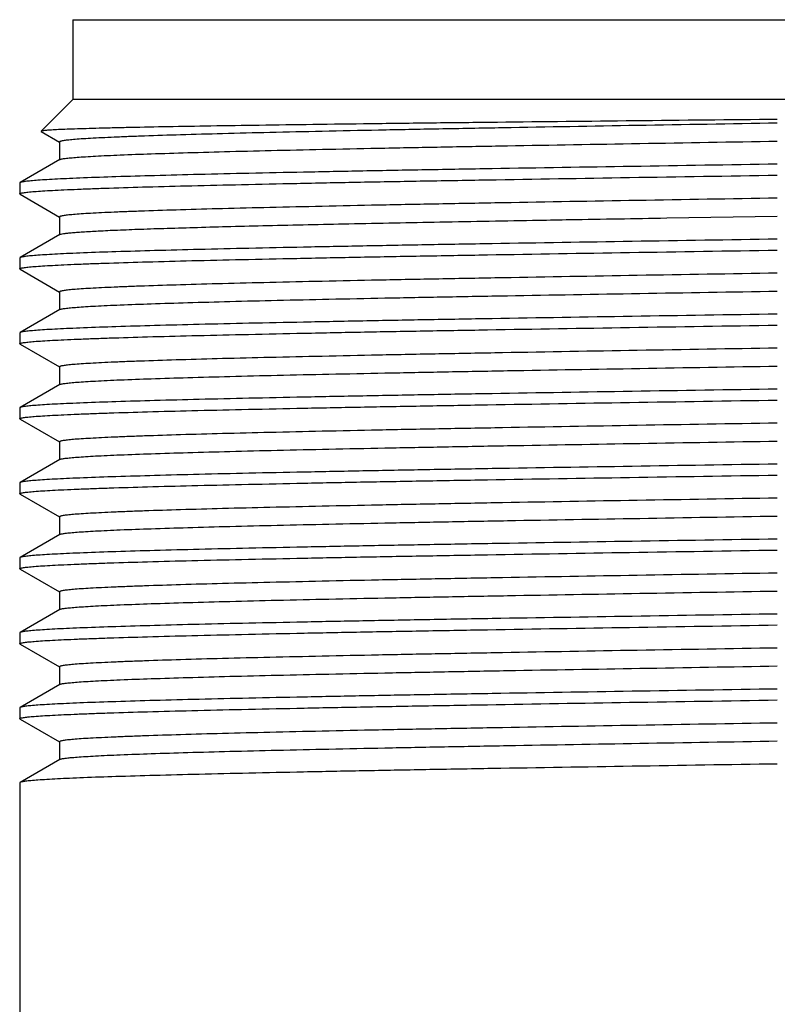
# Model space of a CAD drawing. Header units: millimetres. Extents: x 0 to 559, y 0 to 432.
# Tile 15 of 18: x 467 to 481, y 223 to 241. Entities that reach past the tile are written whole.
import ezdxf

# ---------------------------------------------------------------- set-up
doc = ezdxf.new("R2010")
doc.units = ezdxf.units.MM
doc.header["$LTSCALE"] = 30.734
doc.layers.get('0').update_dxf_attribs({"linetype": 'CONTINUOUS'})

msp = doc.modelspace()

# ---------------------------------------------------------------- linework, layer by layer
at = {"color": 7, "linetype": 'Continuous'}
for p, q in [((467.593, 241.456), (467.593, 239.956)), ((467.593, 241.456), (494.093, 241.456)), ((467.593, 239.956), (466.995, 239.358)), ((494.093, 239.956), (467.593, 239.956)), ((466.995, 239.358), (466.996, 239.354)), ((466.996, 239.354), (467.341, 239.155)), ((467.343, 239.157), (467.343, 238.82)), ((467.348, 238.826), (466.598, 238.393)), ((466.598, 238.393), (466.593, 238.387)), ((466.593, 238.387), (466.593, 238.18)), ((466.597, 238.174), (466.592, 238.18)), ((466.598, 238.174), (467.341, 237.745)), ((467.343, 237.747), (467.343, 237.41)), ((478.762, 237.727), (480.843, 237.762)), ((467.348, 237.416), (466.598, 236.983)), ((466.597, 236.983), (466.592, 236.977)), ((466.593, 236.977), (466.593, 236.77)), ((466.598, 236.764), (466.593, 236.77)), ((466.598, 236.764), (467.341, 236.335)), ((467.343, 236.337), (467.343, 236)), ((467.348, 236.006), (466.598, 235.573)), ((466.597, 235.573), (466.592, 235.567)), ((466.593, 235.567), (466.593, 235.36)), ((466.598, 235.354), (466.593, 235.36)), ((466.598, 235.354), (467.341, 234.925)), ((467.343, 234.927), (467.343, 234.59)), ((467.348, 234.596), (466.598, 234.163)), ((466.598, 234.163), (466.593, 234.157)), ((466.593, 234.157), (466.593, 233.95)), ((466.597, 233.944), (466.592, 233.95)), ((466.598, 233.944), (467.341, 233.515)), ((467.343, 233.517), (467.343, 233.18)), ((467.348, 233.186), (466.598, 232.753)), ((466.598, 232.753), (466.593, 232.747)), ((466.593, 232.747), (466.593, 232.54)), ((466.598, 232.534), (466.593, 232.54)), ((466.598, 232.534), (467.341, 232.105)), ((467.343, 232.107), (467.343, 231.77)), ((467.348, 231.776), (466.598, 231.343)), ((466.598, 231.343), (466.593, 231.337)), ((466.593, 231.337), (466.593, 231.13)), ((466.597, 231.124), (466.592, 231.13)), ((466.598, 231.124), (467.341, 230.695)), ((467.343, 230.697), (467.343, 230.36)), ((467.348, 230.366), (466.598, 229.933)), ((466.598, 229.933), (466.593, 229.927)), ((466.593, 229.927), (466.593, 229.72)), ((466.597, 229.714), (466.592, 229.72)), ((466.598, 229.714), (467.341, 229.285)), ((467.343, 229.287), (467.343, 228.95)), ((467.348, 228.956), (466.598, 228.523)), ((466.598, 228.523), (466.593, 228.517)), ((466.593, 228.517), (466.593, 228.31)), ((466.598, 228.304), (466.593, 228.31)), ((466.598, 228.304), (467.341, 227.875)), ((467.343, 227.877), (467.343, 227.54)), ((467.348, 227.546), (466.598, 227.113)), ((466.598, 227.113), (466.593, 227.107)), ((466.593, 227.107), (466.593, 222.456))]:
    msp.add_line(p, q, dxfattribs=at)
for points, knots in [([(480.843, 239.581), (479.949, 239.572), (478.193, 239.554), (476.03, 239.53), (474.374, 239.512), (473.217, 239.498), (472.132, 239.484), (471.129, 239.47), (470.22, 239.456), (469.412, 239.443), (468.805, 239.431), (468.376, 239.421), (468.098, 239.414), (467.85, 239.407), (467.634, 239.4), (467.449, 239.394), (467.295, 239.387), (467.187, 239.381), (467.117, 239.376), (467.077, 239.372), (467.045, 239.369), (467.02, 239.366), (467.005, 239.362), (466.997, 239.36), (466.995, 239.358)], [0, 0, 0, 0, 0.193653, 0.38017, 0.468473, 0.552321, 0.630926, 0.703519, 0.769392, 0.827933, 0.878605, 0.900835, 0.92092, 0.938805, 0.954452, 0.967834, 0.978926, 0.987703, 0.991217, 0.994145, 0.996485, 0.998235, 0.999401, 1, 1, 1, 1]), ([(480.843, 239.51), (479.965, 239.495), (478.243, 239.467), (476.121, 239.43), (474.499, 239.4), (473.367, 239.379), (472.306, 239.356), (471.327, 239.334), (470.44, 239.313), (469.654, 239.291), (469.064, 239.272), (468.649, 239.257), (468.38, 239.246), (468.142, 239.235), (467.934, 239.224), (467.758, 239.214), (467.613, 239.203), (467.499, 239.192), (467.425, 239.183), (467.382, 239.175), (467.361, 239.169), (467.349, 239.165), (467.343, 239.159), (467.343, 239.157)], [0, 0, 0, 0, 0.194966, 0.38243, 0.471088, 0.555209, 0.633985, 0.706659, 0.77253, 0.830964, 0.881402, 0.903468, 0.92336, 0.941028, 0.956432, 0.969539, 0.980315, 0.988739, 0.9948, 0.996944, 0.998503, 0.999493, 1, 1, 1, 1]), ([(467.348, 238.826), (467.352, 238.829), (467.364, 238.833), (467.397, 238.841), (467.458, 238.849), (467.555, 238.86), (467.682, 238.87), (467.84, 238.881), (468.028, 238.892), (468.246, 238.903), (468.594, 238.918), (469.1, 238.936), (469.787, 238.957), (470.577, 238.979), (471.463, 239.001), (472.435, 239.022), (473.486, 239.043), (474.604, 239.065), (476.202, 239.094), (478.288, 239.129), (479.98, 239.158), (480.843, 239.172)], [0, 0, 0, 0, 0.001054, 0.002659, 0.007572, 0.014768, 0.02424, 0.035974, 0.049941, 0.066109, 0.084445, 0.12744, 0.178531, 0.237244, 0.303036, 0.375296, 0.453352, 0.536483, 0.623917, 0.808403, 1, 1, 1, 1]), ([(480.843, 238.739), (479.932, 238.725), (478.144, 238.696), (475.94, 238.661), (474.252, 238.632), (473.07, 238.61), (471.961, 238.588), (470.934, 238.567), (469.999, 238.546), (469.166, 238.524), (468.441, 238.503), (467.907, 238.485), (467.54, 238.469), (467.311, 238.459), (467.113, 238.448), (466.947, 238.437), (466.813, 238.426), (466.712, 238.416), (466.648, 238.407), (466.614, 238.399), (466.602, 238.395), (466.598, 238.393)], [0, 0, 0, 0, 0.191779, 0.376428, 0.46393, 0.547116, 0.625213, 0.697498, 0.763296, 0.821996, 0.873055, 0.915995, 0.934296, 0.950424, 0.964346, 0.976028, 0.985443, 0.992575, 0.997419, 0.998986, 1, 1, 1, 1]), ([(466.593, 238.18), (466.593, 238.182), (466.599, 238.188), (466.612, 238.192), (466.634, 238.198), (466.679, 238.206), (466.758, 238.215), (466.878, 238.226), (467.031, 238.237), (467.217, 238.247), (467.436, 238.258), (467.688, 238.269), (467.971, 238.28), (468.41, 238.295), (469.032, 238.314), (469.863, 238.336), (470.799, 238.357), (471.832, 238.379), (472.951, 238.402), (474.147, 238.423), (475.859, 238.453), (478.098, 238.49), (479.916, 238.518), (480.843, 238.533)], [0, 0, 0, 0, 0.000491, 0.001473, 0.003026, 0.005167, 0.011223, 0.019643, 0.030417, 0.043521, 0.058924, 0.076593, 0.096485, 0.118551, 0.16899, 0.227426, 0.293301, 0.365979, 0.444759, 0.528885, 0.617549, 0.805022, 1, 1, 1, 1]), ([(480.843, 238.1), (479.965, 238.085), (478.243, 238.057), (476.121, 238.02), (474.499, 237.99), (473.367, 237.969), (472.306, 237.946), (471.327, 237.924), (470.44, 237.903), (469.654, 237.881), (469.064, 237.862), (468.649, 237.847), (468.38, 237.836), (468.142, 237.825), (467.934, 237.814), (467.758, 237.804), (467.613, 237.793), (467.499, 237.782), (467.425, 237.773), (467.382, 237.765), (467.361, 237.759), (467.349, 237.755), (467.343, 237.749), (467.343, 237.747)], [0, 0, 0, 0, 0.194966, 0.38243, 0.471088, 0.555209, 0.633985, 0.706659, 0.77253, 0.830964, 0.881402, 0.903468, 0.92336, 0.941028, 0.956432, 0.969539, 0.980315, 0.988739, 0.9948, 0.996944, 0.998503, 0.999493, 1, 1, 1, 1]), ([(467.348, 237.416), (467.355, 237.421), (467.378, 237.426), (467.421, 237.434), (467.483, 237.442), (467.564, 237.45), (467.664, 237.459), (467.834, 237.471), (468.092, 237.486), (468.456, 237.502), (468.889, 237.519), (469.39, 237.535), (469.956, 237.552), (470.584, 237.569), (471.533, 237.592), (472.844, 237.62), (474.545, 237.654), (475.735, 237.675), (476.354, 237.686)], [0, 0, 0, 0, 0.002819, 0.007684, 0.014629, 0.023655, 0.034757, 0.047923, 0.08037, 0.120819, 0.169047, 0.22478, 0.287709, 0.357478, 0.433693, 0.603702, 0.7939, 1, 1, 1, 1]), ([(476.354, 237.686), (476.551, 237.69), (477.354, 237.704), (478.157, 237.717), (478.762, 237.727)], [0, 0, 0, 0, 0.245373, 1, 1, 1, 1]), ([(480.843, 237.329), (479.932, 237.315), (478.144, 237.286), (475.94, 237.251), (474.252, 237.222), (473.07, 237.2), (471.961, 237.178), (470.934, 237.157), (469.999, 237.136), (469.166, 237.114), (468.441, 237.093), (467.907, 237.075), (467.54, 237.059), (467.311, 237.049), (467.113, 237.038), (466.947, 237.027), (466.813, 237.016), (466.712, 237.006), (466.648, 236.997), (466.614, 236.989), (466.602, 236.985), (466.598, 236.983)], [0, 0, 0, 0, 0.191779, 0.376428, 0.46393, 0.547116, 0.625213, 0.697498, 0.763296, 0.821996, 0.873055, 0.915995, 0.934296, 0.950424, 0.964346, 0.976028, 0.985442, 0.992575, 0.997419, 0.998986, 1, 1, 1, 1]), ([(466.593, 236.77), (466.593, 236.772), (466.599, 236.778), (466.612, 236.782), (466.634, 236.788), (466.679, 236.796), (466.758, 236.805), (466.878, 236.816), (467.031, 236.827), (467.217, 236.837), (467.436, 236.848), (467.688, 236.859), (467.971, 236.87), (468.41, 236.885), (469.032, 236.904), (469.863, 236.926), (470.799, 236.947), (471.832, 236.969), (472.951, 236.992), (474.147, 237.013), (475.859, 237.043), (478.098, 237.08), (479.916, 237.108), (480.843, 237.123)], [0, 0, 0, 0, 0.000491, 0.001473, 0.003026, 0.005167, 0.011223, 0.019643, 0.030417, 0.043521, 0.058924, 0.076593, 0.096485, 0.118551, 0.16899, 0.227426, 0.293301, 0.365979, 0.444759, 0.528885, 0.617549, 0.805022, 1, 1, 1, 1]), ([(480.843, 236.69), (479.965, 236.675), (478.243, 236.647), (476.121, 236.61), (474.499, 236.58), (473.367, 236.559), (472.306, 236.536), (471.327, 236.514), (470.44, 236.493), (469.654, 236.471), (469.064, 236.452), (468.649, 236.437), (468.38, 236.426), (468.142, 236.415), (467.934, 236.404), (467.758, 236.394), (467.613, 236.383), (467.499, 236.372), (467.425, 236.363), (467.382, 236.355), (467.361, 236.349), (467.349, 236.345), (467.343, 236.339), (467.343, 236.337)], [0, 0, 0, 0, 0.194966, 0.38243, 0.471088, 0.555209, 0.633985, 0.706659, 0.77253, 0.830964, 0.881402, 0.903468, 0.92336, 0.941028, 0.956432, 0.969539, 0.980315, 0.988739, 0.9948, 0.996944, 0.998503, 0.999493, 1, 1, 1, 1]), ([(467.348, 236.006), (467.352, 236.009), (467.364, 236.013), (467.397, 236.021), (467.458, 236.029), (467.555, 236.04), (467.682, 236.05), (467.84, 236.061), (468.028, 236.072), (468.246, 236.083), (468.594, 236.098), (469.1, 236.116), (469.787, 236.137), (470.577, 236.159), (471.463, 236.181), (472.435, 236.202), (473.486, 236.223), (474.604, 236.245), (476.202, 236.274), (478.288, 236.309), (479.98, 236.338), (480.843, 236.352)], [0, 0, 0, 0, 0.001054, 0.002659, 0.007572, 0.014768, 0.02424, 0.035974, 0.049941, 0.066109, 0.084445, 0.12744, 0.178531, 0.237244, 0.303036, 0.375296, 0.453352, 0.536483, 0.623917, 0.808403, 1, 1, 1, 1]), ([(480.843, 235.919), (479.932, 235.905), (478.144, 235.876), (475.94, 235.841), (474.252, 235.812), (473.07, 235.79), (471.961, 235.768), (470.934, 235.747), (469.999, 235.726), (469.166, 235.704), (468.441, 235.683), (467.907, 235.665), (467.54, 235.649), (467.311, 235.639), (467.113, 235.628), (466.947, 235.617), (466.813, 235.606), (466.712, 235.596), (466.648, 235.587), (466.614, 235.579), (466.602, 235.575), (466.598, 235.573)], [0, 0, 0, 0, 0.191779, 0.376428, 0.46393, 0.547116, 0.625213, 0.697498, 0.763296, 0.821996, 0.873055, 0.915995, 0.934296, 0.950424, 0.964346, 0.976028, 0.985442, 0.992575, 0.997419, 0.998986, 1, 1, 1, 1]), ([(466.593, 235.36), (466.593, 235.362), (466.599, 235.368), (466.612, 235.372), (466.634, 235.378), (466.679, 235.386), (466.758, 235.395), (466.878, 235.406), (467.031, 235.417), (467.217, 235.427), (467.436, 235.438), (467.688, 235.449), (467.971, 235.46), (468.41, 235.475), (469.032, 235.494), (469.863, 235.516), (470.799, 235.537), (471.832, 235.559), (472.951, 235.582), (474.147, 235.603), (475.859, 235.633), (478.098, 235.67), (479.916, 235.698), (480.843, 235.713)], [0, 0, 0, 0, 0.000491, 0.001473, 0.003026, 0.005167, 0.011223, 0.019643, 0.030417, 0.043521, 0.058924, 0.076593, 0.096485, 0.118551, 0.16899, 0.227426, 0.293301, 0.365979, 0.444759, 0.528885, 0.617549, 0.805022, 1, 1, 1, 1]), ([(480.843, 235.28), (479.965, 235.265), (478.243, 235.237), (476.121, 235.2), (474.499, 235.17), (473.367, 235.149), (472.306, 235.126), (471.327, 235.104), (470.44, 235.083), (469.654, 235.061), (469.064, 235.042), (468.649, 235.027), (468.38, 235.016), (468.142, 235.005), (467.934, 234.994), (467.758, 234.984), (467.613, 234.973), (467.499, 234.962), (467.425, 234.953), (467.382, 234.945), (467.361, 234.939), (467.349, 234.935), (467.343, 234.929), (467.343, 234.927)], [0, 0, 0, 0, 0.194966, 0.38243, 0.471088, 0.555209, 0.633985, 0.706659, 0.77253, 0.830964, 0.881402, 0.903468, 0.92336, 0.941028, 0.956432, 0.969539, 0.980315, 0.988739, 0.9948, 0.996944, 0.998503, 0.999493, 1, 1, 1, 1]), ([(467.348, 234.596), (467.352, 234.599), (467.364, 234.603), (467.397, 234.611), (467.458, 234.619), (467.555, 234.63), (467.682, 234.64), (467.84, 234.651), (468.028, 234.662), (468.246, 234.673), (468.594, 234.688), (469.1, 234.706), (469.787, 234.727), (470.577, 234.749), (471.463, 234.771), (472.435, 234.792), (473.486, 234.813), (474.604, 234.835), (476.202, 234.864), (478.288, 234.899), (479.98, 234.928), (480.843, 234.942)], [0, 0, 0, 0, 0.001054, 0.002659, 0.007572, 0.014768, 0.02424, 0.035974, 0.049941, 0.066109, 0.084445, 0.12744, 0.178531, 0.237244, 0.303036, 0.375296, 0.453352, 0.536483, 0.623917, 0.808403, 1, 1, 1, 1]), ([(480.843, 234.509), (479.932, 234.495), (478.144, 234.466), (475.94, 234.431), (474.252, 234.402), (473.07, 234.38), (471.961, 234.358), (470.934, 234.337), (469.999, 234.316), (469.166, 234.294), (468.441, 234.273), (467.907, 234.255), (467.54, 234.239), (467.311, 234.229), (467.113, 234.218), (466.947, 234.207), (466.813, 234.196), (466.712, 234.186), (466.648, 234.177), (466.614, 234.169), (466.602, 234.165), (466.598, 234.163)], [0, 0, 0, 0, 0.191779, 0.376428, 0.46393, 0.547116, 0.625213, 0.697498, 0.763296, 0.821996, 0.873055, 0.915995, 0.934296, 0.950424, 0.964346, 0.976028, 0.985443, 0.992575, 0.997419, 0.998986, 1, 1, 1, 1]), ([(466.593, 233.95), (466.593, 233.952), (466.599, 233.958), (466.612, 233.962), (466.634, 233.968), (466.679, 233.976), (466.758, 233.985), (466.878, 233.996), (467.031, 234.007), (467.217, 234.017), (467.436, 234.028), (467.688, 234.039), (467.971, 234.05), (468.41, 234.065), (469.032, 234.084), (469.863, 234.106), (470.799, 234.127), (471.832, 234.149), (472.951, 234.172), (474.147, 234.193), (475.859, 234.223), (478.098, 234.26), (479.916, 234.288), (480.843, 234.303)], [0, 0, 0, 0, 0.000491, 0.001473, 0.003026, 0.005167, 0.011223, 0.019643, 0.030417, 0.043521, 0.058924, 0.076593, 0.096485, 0.118551, 0.16899, 0.227426, 0.293301, 0.365979, 0.444759, 0.528885, 0.617549, 0.805022, 1, 1, 1, 1]), ([(480.843, 233.87), (479.965, 233.855), (478.243, 233.827), (476.121, 233.79), (474.499, 233.76), (473.367, 233.739), (472.306, 233.716), (471.327, 233.694), (470.44, 233.673), (469.654, 233.651), (469.064, 233.632), (468.649, 233.617), (468.38, 233.606), (468.142, 233.595), (467.934, 233.584), (467.758, 233.574), (467.613, 233.563), (467.499, 233.552), (467.425, 233.543), (467.382, 233.535), (467.361, 233.529), (467.349, 233.525), (467.343, 233.519), (467.343, 233.517)], [0, 0, 0, 0, 0.194966, 0.38243, 0.471088, 0.555209, 0.633985, 0.706659, 0.77253, 0.830964, 0.881402, 0.903468, 0.92336, 0.941028, 0.956432, 0.969539, 0.980315, 0.988739, 0.9948, 0.996944, 0.998503, 0.999493, 1, 1, 1, 1]), ([(467.348, 233.186), (467.352, 233.189), (467.364, 233.193), (467.397, 233.201), (467.458, 233.209), (467.555, 233.22), (467.682, 233.23), (467.84, 233.241), (468.028, 233.252), (468.246, 233.263), (468.594, 233.278), (469.1, 233.296), (469.787, 233.317), (470.577, 233.339), (471.463, 233.361), (472.435, 233.382), (473.486, 233.403), (474.604, 233.425), (476.202, 233.454), (478.288, 233.489), (479.98, 233.518), (480.843, 233.532)], [0, 0, 0, 0, 0.001054, 0.002659, 0.007572, 0.014768, 0.02424, 0.035974, 0.049941, 0.066109, 0.084445, 0.12744, 0.178531, 0.237244, 0.303036, 0.375296, 0.453352, 0.536483, 0.623917, 0.808403, 1, 1, 1, 1]), ([(480.843, 233.099), (479.932, 233.085), (478.144, 233.056), (475.94, 233.021), (474.252, 232.992), (473.07, 232.97), (471.961, 232.948), (470.934, 232.927), (469.999, 232.906), (469.166, 232.884), (468.441, 232.863), (467.907, 232.845), (467.54, 232.829), (467.311, 232.819), (467.113, 232.808), (466.947, 232.797), (466.813, 232.786), (466.712, 232.776), (466.648, 232.767), (466.614, 232.759), (466.602, 232.755), (466.598, 232.753)], [0, 0, 0, 0, 0.191779, 0.376428, 0.46393, 0.547116, 0.625213, 0.697498, 0.763296, 0.821996, 0.873055, 0.915995, 0.934296, 0.950424, 0.964346, 0.976028, 0.985443, 0.992575, 0.997419, 0.998986, 1, 1, 1, 1]), ([(466.593, 232.54), (466.593, 232.542), (466.599, 232.548), (466.612, 232.552), (466.634, 232.558), (466.679, 232.566), (466.758, 232.575), (466.878, 232.586), (467.031, 232.597), (467.217, 232.607), (467.436, 232.618), (467.688, 232.629), (467.971, 232.64), (468.41, 232.655), (469.032, 232.674), (469.863, 232.696), (470.799, 232.717), (471.832, 232.739), (472.951, 232.762), (474.147, 232.783), (475.859, 232.813), (478.098, 232.85), (479.916, 232.878), (480.843, 232.893)], [0, 0, 0, 0, 0.000491, 0.001473, 0.003026, 0.005167, 0.011223, 0.019643, 0.030417, 0.043521, 0.058924, 0.076593, 0.096485, 0.118551, 0.16899, 0.227426, 0.293301, 0.365979, 0.444759, 0.528885, 0.617549, 0.805022, 1, 1, 1, 1]), ([(480.843, 232.46), (479.965, 232.445), (478.243, 232.417), (476.121, 232.38), (474.499, 232.35), (473.367, 232.329), (472.306, 232.306), (471.327, 232.284), (470.44, 232.263), (469.654, 232.241), (469.064, 232.222), (468.649, 232.207), (468.38, 232.196), (468.142, 232.185), (467.934, 232.174), (467.758, 232.164), (467.613, 232.153), (467.499, 232.142), (467.425, 232.133), (467.382, 232.125), (467.361, 232.119), (467.349, 232.115), (467.343, 232.109), (467.343, 232.107)], [0, 0, 0, 0, 0.194966, 0.38243, 0.471088, 0.555209, 0.633985, 0.706659, 0.77253, 0.830964, 0.881402, 0.903468, 0.92336, 0.941028, 0.956432, 0.969539, 0.980315, 0.988739, 0.9948, 0.996944, 0.998503, 0.999493, 1, 1, 1, 1]), ([(467.348, 231.776), (467.352, 231.779), (467.364, 231.783), (467.397, 231.791), (467.458, 231.799), (467.555, 231.81), (467.682, 231.82), (467.84, 231.831), (468.028, 231.842), (468.246, 231.853), (468.594, 231.868), (469.1, 231.886), (469.787, 231.907), (470.577, 231.929), (471.463, 231.951), (472.435, 231.972), (473.486, 231.993), (474.604, 232.015), (476.202, 232.044), (478.288, 232.079), (479.98, 232.108), (480.843, 232.122)], [0, 0, 0, 0, 0.001054, 0.002659, 0.007572, 0.014768, 0.02424, 0.035974, 0.049941, 0.066109, 0.084445, 0.12744, 0.178531, 0.237244, 0.303036, 0.375296, 0.453352, 0.536483, 0.623917, 0.808403, 1, 1, 1, 1]), ([(480.843, 231.689), (479.932, 231.675), (478.144, 231.646), (475.94, 231.611), (474.252, 231.582), (473.07, 231.56), (471.961, 231.538), (470.934, 231.517), (469.999, 231.496), (469.166, 231.474), (468.441, 231.453), (467.907, 231.435), (467.54, 231.419), (467.311, 231.409), (467.113, 231.398), (466.947, 231.387), (466.813, 231.376), (466.712, 231.366), (466.648, 231.357), (466.614, 231.349), (466.602, 231.345), (466.598, 231.343)], [0, 0, 0, 0, 0.191779, 0.376428, 0.46393, 0.547116, 0.625213, 0.697498, 0.763296, 0.821996, 0.873055, 0.915995, 0.934296, 0.950424, 0.964346, 0.976028, 0.985443, 0.992575, 0.997419, 0.998986, 1, 1, 1, 1]), ([(466.593, 231.13), (466.593, 231.132), (466.599, 231.138), (466.612, 231.142), (466.634, 231.148), (466.679, 231.156), (466.758, 231.165), (466.878, 231.176), (467.031, 231.187), (467.217, 231.197), (467.436, 231.208), (467.688, 231.219), (467.971, 231.23), (468.41, 231.245), (469.032, 231.264), (469.863, 231.286), (470.799, 231.307), (471.832, 231.329), (472.951, 231.352), (474.147, 231.373), (475.859, 231.403), (478.098, 231.44), (479.916, 231.468), (480.843, 231.483)], [0, 0, 0, 0, 0.000491, 0.001473, 0.003026, 0.005167, 0.011223, 0.019643, 0.030417, 0.043521, 0.058924, 0.076593, 0.096485, 0.118551, 0.16899, 0.227426, 0.293301, 0.365979, 0.444759, 0.528885, 0.617549, 0.805022, 1, 1, 1, 1]), ([(480.843, 231.05), (479.965, 231.035), (478.243, 231.007), (476.121, 230.97), (474.499, 230.94), (473.367, 230.919), (472.306, 230.896), (471.327, 230.874), (470.44, 230.853), (469.654, 230.831), (469.064, 230.812), (468.649, 230.797), (468.38, 230.786), (468.142, 230.775), (467.934, 230.764), (467.758, 230.754), (467.613, 230.743), (467.499, 230.732), (467.425, 230.723), (467.382, 230.715), (467.361, 230.709), (467.349, 230.705), (467.343, 230.699), (467.343, 230.697)], [0, 0, 0, 0, 0.194966, 0.38243, 0.471088, 0.555209, 0.633986, 0.706659, 0.77253, 0.830964, 0.881402, 0.903468, 0.92336, 0.941028, 0.956433, 0.969539, 0.980315, 0.988739, 0.9948, 0.996944, 0.998503, 0.999493, 1, 1, 1, 1]), ([(467.348, 230.366), (467.352, 230.369), (467.364, 230.373), (467.397, 230.381), (467.458, 230.389), (467.555, 230.4), (467.682, 230.41), (467.84, 230.421), (468.028, 230.432), (468.246, 230.443), (468.594, 230.458), (469.1, 230.476), (469.787, 230.497), (470.577, 230.519), (471.463, 230.541), (472.435, 230.562), (473.486, 230.583), (474.604, 230.605), (476.202, 230.634), (478.288, 230.669), (479.98, 230.698), (480.843, 230.712)], [0, 0, 0, 0, 0.001054, 0.002659, 0.007572, 0.014768, 0.02424, 0.035974, 0.049941, 0.066109, 0.084445, 0.12744, 0.178531, 0.237244, 0.303036, 0.375296, 0.453352, 0.536483, 0.623917, 0.808403, 1, 1, 1, 1]), ([(480.843, 230.279), (479.932, 230.265), (478.144, 230.236), (475.94, 230.201), (474.252, 230.172), (473.07, 230.15), (471.961, 230.128), (470.934, 230.107), (469.999, 230.086), (469.166, 230.064), (468.441, 230.043), (467.907, 230.025), (467.54, 230.009), (467.311, 229.999), (467.113, 229.988), (466.947, 229.977), (466.813, 229.966), (466.712, 229.956), (466.648, 229.947), (466.614, 229.939), (466.602, 229.935), (466.598, 229.933)], [0, 0, 0, 0, 0.191779, 0.376428, 0.46393, 0.547116, 0.625213, 0.697498, 0.763296, 0.821996, 0.873055, 0.915995, 0.934296, 0.950424, 0.964346, 0.976028, 0.985443, 0.992575, 0.997419, 0.998986, 1, 1, 1, 1]), ([(466.593, 229.72), (466.593, 229.722), (466.599, 229.728), (466.612, 229.732), (466.634, 229.738), (466.679, 229.746), (466.758, 229.755), (466.878, 229.766), (467.031, 229.777), (467.217, 229.787), (467.436, 229.798), (467.688, 229.809), (467.971, 229.82), (468.41, 229.835), (469.032, 229.854), (469.863, 229.876), (470.799, 229.897), (471.832, 229.919), (472.951, 229.942), (474.147, 229.963), (475.859, 229.993), (478.098, 230.03), (479.916, 230.058), (480.843, 230.073)], [0, 0, 0, 0, 0.000491, 0.001473, 0.003026, 0.005167, 0.011223, 0.019643, 0.030417, 0.043521, 0.058924, 0.076593, 0.096485, 0.118551, 0.16899, 0.227426, 0.293301, 0.365979, 0.444759, 0.528885, 0.617549, 0.805022, 1, 1, 1, 1]), ([(480.843, 229.64), (479.965, 229.625), (478.243, 229.597), (476.121, 229.56), (474.499, 229.53), (473.367, 229.509), (472.306, 229.486), (471.327, 229.464), (470.44, 229.443), (469.654, 229.421), (469.064, 229.402), (468.649, 229.387), (468.38, 229.376), (468.142, 229.365), (467.934, 229.354), (467.758, 229.344), (467.613, 229.333), (467.499, 229.322), (467.425, 229.313), (467.382, 229.305), (467.361, 229.299), (467.349, 229.295), (467.343, 229.289), (467.343, 229.287)], [0, 0, 0, 0, 0.194966, 0.38243, 0.471088, 0.555209, 0.633985, 0.706659, 0.77253, 0.830964, 0.881402, 0.903468, 0.92336, 0.941028, 0.956432, 0.969539, 0.980315, 0.988739, 0.9948, 0.996944, 0.998503, 0.999493, 1, 1, 1, 1]), ([(467.348, 228.956), (467.352, 228.959), (467.364, 228.963), (467.397, 228.971), (467.458, 228.979), (467.555, 228.99), (467.682, 229), (467.84, 229.011), (468.028, 229.022), (468.246, 229.033), (468.594, 229.048), (469.1, 229.066), (469.787, 229.087), (470.577, 229.109), (471.463, 229.131), (472.435, 229.152), (473.486, 229.173), (474.604, 229.195), (476.202, 229.224), (478.288, 229.259), (479.98, 229.288), (480.843, 229.302)], [0, 0, 0, 0, 0.001054, 0.002659, 0.007572, 0.014768, 0.02424, 0.035974, 0.049941, 0.066109, 0.084445, 0.12744, 0.178531, 0.237244, 0.303036, 0.375296, 0.453352, 0.536483, 0.623917, 0.808403, 1, 1, 1, 1]), ([(480.843, 228.869), (479.932, 228.855), (478.144, 228.826), (475.94, 228.791), (474.252, 228.762), (473.07, 228.74), (471.961, 228.718), (470.934, 228.697), (469.999, 228.676), (469.166, 228.654), (468.441, 228.633), (467.907, 228.615), (467.54, 228.599), (467.311, 228.589), (467.113, 228.578), (466.947, 228.567), (466.813, 228.556), (466.712, 228.546), (466.648, 228.537), (466.614, 228.529), (466.602, 228.525), (466.598, 228.523)], [0, 0, 0, 0, 0.191779, 0.376428, 0.46393, 0.547116, 0.625213, 0.697498, 0.763296, 0.821996, 0.873055, 0.915995, 0.934296, 0.950424, 0.964346, 0.976028, 0.985443, 0.992575, 0.997419, 0.998986, 1, 1, 1, 1]), ([(466.593, 228.31), (466.593, 228.313), (466.599, 228.318), (466.612, 228.322), (466.634, 228.328), (466.679, 228.336), (466.758, 228.345), (466.878, 228.356), (467.031, 228.367), (467.217, 228.377), (467.436, 228.388), (467.688, 228.399), (467.971, 228.41), (468.41, 228.425), (469.032, 228.444), (469.863, 228.466), (470.799, 228.487), (471.832, 228.509), (472.951, 228.532), (474.147, 228.553), (475.859, 228.583), (478.098, 228.62), (479.916, 228.648), (480.843, 228.663)], [0, 0, 0, 0, 0.000491, 0.001473, 0.003026, 0.005166, 0.01122, 0.019641, 0.030414, 0.043518, 0.058922, 0.07659, 0.096481, 0.118548, 0.168987, 0.227423, 0.293299, 0.365976, 0.444757, 0.528884, 0.617547, 0.805022, 1, 1, 1, 1]), ([(480.843, 228.23), (479.965, 228.215), (478.243, 228.187), (476.121, 228.15), (474.499, 228.12), (473.367, 228.099), (472.306, 228.077), (471.327, 228.054), (470.441, 228.033), (469.654, 228.011), (469.064, 227.992), (468.649, 227.977), (468.38, 227.966), (468.142, 227.955), (467.934, 227.944), (467.758, 227.934), (467.613, 227.923), (467.499, 227.912), (467.425, 227.903), (467.382, 227.895), (467.361, 227.889), (467.349, 227.885), (467.343, 227.879), (467.343, 227.877)], [0, 0, 0, 0, 0.194965, 0.382425, 0.471084, 0.555205, 0.633981, 0.706656, 0.772527, 0.830962, 0.881401, 0.903466, 0.923357, 0.941027, 0.956431, 0.969536, 0.980313, 0.988737, 0.994796, 0.996941, 0.998501, 0.999493, 1, 1, 1, 1]), ([(467.348, 227.546), (467.352, 227.549), (467.364, 227.553), (467.397, 227.561), (467.458, 227.569), (467.555, 227.58), (467.682, 227.59), (467.84, 227.601), (468.028, 227.612), (468.246, 227.623), (468.594, 227.638), (469.1, 227.656), (469.787, 227.677), (470.577, 227.699), (471.463, 227.72), (472.435, 227.741), (473.486, 227.763), (474.604, 227.785), (476.202, 227.814), (478.288, 227.849), (479.98, 227.878), (480.843, 227.892)], [0, 0, 0, 0, 0.001055, 0.002661, 0.007573, 0.014767, 0.024242, 0.035975, 0.049941, 0.066111, 0.084447, 0.127441, 0.178531, 0.237245, 0.303036, 0.375297, 0.453353, 0.536483, 0.623919, 0.808404, 1, 1, 1, 1]), ([(480.843, 227.459), (479.932, 227.445), (478.144, 227.416), (475.94, 227.381), (474.252, 227.352), (473.07, 227.33), (471.961, 227.308), (470.934, 227.287), (469.999, 227.266), (469.166, 227.244), (468.441, 227.223), (467.907, 227.205), (467.54, 227.189), (467.311, 227.179), (467.113, 227.168), (466.947, 227.157), (466.813, 227.147), (466.712, 227.136), (466.648, 227.127), (466.614, 227.119), (466.602, 227.115), (466.598, 227.113)], [0, 0, 0, 0, 0.191779, 0.376428, 0.46393, 0.547116, 0.625213, 0.697497, 0.763297, 0.821996, 0.873053, 0.915995, 0.934294, 0.950423, 0.964344, 0.976024, 0.985441, 0.992575, 0.997417, 0.998985, 1, 1, 1, 1])]:
    msp.add_open_spline(points, degree=3, knots=knots, dxfattribs=at)

doc.saveas('drawing.dxf')
